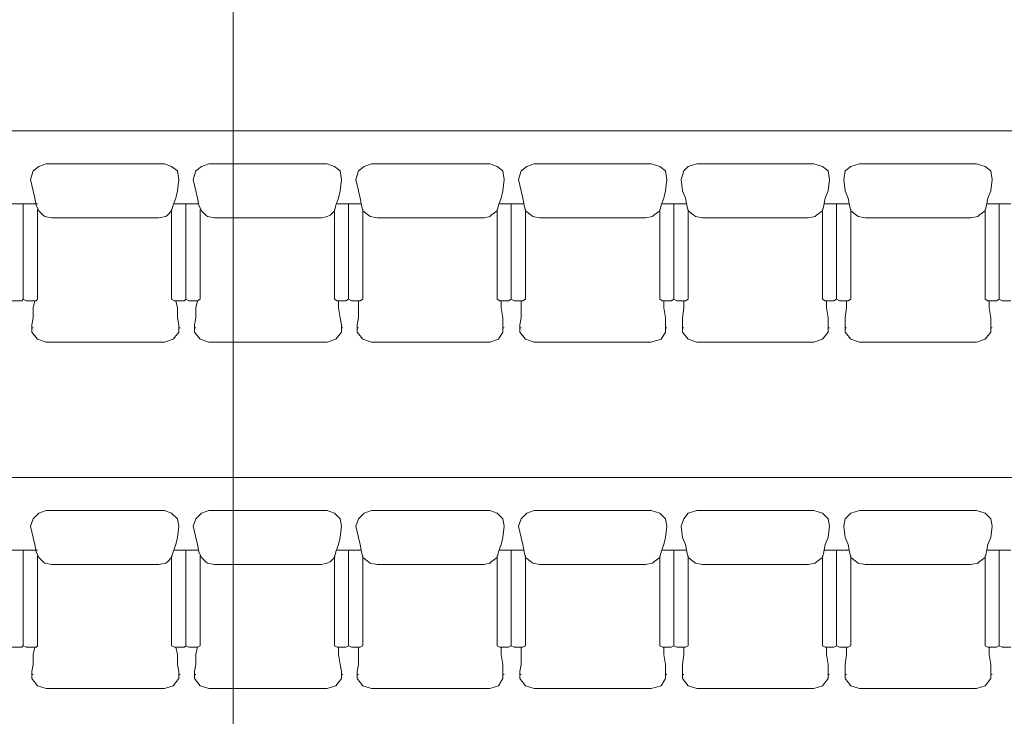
# Model space of a CAD drawing. Header units: inches. Extents: x -1441 to 3871, y -4351 to 2413.
# Tile 93 of 256: x 231 to 523, y -503 to -297. Entities that reach past the tile are written whole.
import ezdxf

# ---------------------------------------------------------------- set-up
doc = ezdxf.new("R2010")
doc.units = ezdxf.units.IN
doc.header["$MEASUREMENT"] = 0
doc.layers.add('at_Entity', color=7, linetype='Continuous')

msp = doc.modelspace()

# ---------------------------------------------------------------- linework, layer by layer
at = {"layer": 'at_Entity', "color": 7, "lineweight": 15}
for p, q in [((294.66923, -3177.14525), (294.66923, 1931.55059)), ((85.13726, -329.68013), (1055.3204, -329.68013)), ((235.40607, -341.53466), (234.5617, -344.07254)), ((237.09958, -340.26096), (235.40607, -341.53466)), ((239.21765, -339.41659), (237.09958, -340.26096)), ((274.35193, -339.41659), (239.21765, -339.41659)), ((276.46524, -340.26096), (274.35193, -339.41659)), ((278.15874, -341.53466), (276.46524, -340.26096)), ((278.58331, -344.07254), (278.15874, -341.53466)), ((283.66383, -341.53466), (282.81469, -344.07254)), ((285.35733, -340.26096), (283.66383, -341.53466)), ((287.47064, -339.41659), (285.35733, -340.26096)), ((322.60492, -339.41659), (287.47064, -339.41659)), ((324.72299, -340.26096), (322.60492, -339.41659)), ((326.41172, -341.53466), (324.72299, -340.26096)), ((326.83629, -344.07254), (326.41172, -341.53466)), ((331.91681, -341.53466), (331.07244, -344.07254)), ((333.61032, -340.26096), (331.91681, -341.53466)), ((335.72839, -339.41659), (333.61032, -340.26096)), ((370.86267, -339.41659), (335.72839, -339.41659)), ((372.97597, -340.26096), (370.86267, -339.41659)), ((374.66948, -341.53466), (372.97597, -340.26096)), ((375.09405, -344.07254), (374.66948, -341.53466)), ((380.17457, -341.53466), (379.32543, -344.07254)), ((381.8633, -340.26096), (380.17457, -341.53466)), ((383.98138, -339.41659), (381.8633, -340.26096)), ((418.69108, -339.41659), (383.98138, -339.41659)), ((421.23373, -340.26096), (418.69108, -339.41659)), ((422.92246, -341.53466), (421.23373, -340.26096)), ((423.34703, -344.07254), (422.92246, -341.53466)), ((428.42755, -341.53466), (427.57841, -344.07254)), ((429.69649, -340.26096), (428.42755, -341.53466)), ((432.23913, -339.41659), (429.69649, -340.26096)), ((466.94407, -339.41659), (432.23913, -339.41659)), ((469.48671, -340.26096), (466.94407, -339.41659)), ((471.18022, -341.53466), (469.48671, -340.26096)), ((471.60479, -344.07254), (471.18022, -341.53466)), ((476.26073, -341.53466), (475.83617, -344.07254)), ((477.94947, -340.26096), (476.26073, -341.53466)), ((480.49211, -339.41659), (477.94947, -340.26096)), ((515.20182, -339.41659), (480.49211, -339.41659)), ((517.7397, -340.26096), (515.20182, -339.41659)), ((519.4332, -341.53466), (517.7397, -340.26096)), ((519.85777, -344.07254), (519.4332, -341.53466)), ((234.5617, -344.07254), (235.40607, -347.45955)), ((278.58331, -344.07254), (278.15874, -347.45955)), ((282.81469, -344.07254), (283.66383, -347.45955)), ((326.83629, -344.07254), (326.41172, -347.45955)), ((331.07244, -344.07254), (331.91681, -347.45955)), ((375.09405, -344.07254), (374.66948, -347.45955)), ((379.32543, -344.07254), (380.17457, -347.45955)), ((423.34703, -344.07254), (422.92246, -347.45955)), ((427.57841, -344.07254), (428.00298, -347.45955)), ((471.60479, -344.07254), (471.18022, -347.45955)), ((475.83617, -344.07254), (476.26073, -347.45955)), ((519.85777, -344.07254), (519.4332, -347.45955)), ((235.40607, -347.45955), (235.83064, -349.57762)), ((278.15874, -347.45955), (277.73894, -349.57762)), ((283.66383, -347.45955), (284.08363, -349.57762)), ((326.41172, -347.45955), (325.99193, -349.57762)), ((331.91681, -347.45955), (332.34138, -349.57762)), ((374.66948, -347.45955), (374.24491, -349.57762)), ((380.17457, -347.45955), (380.59436, -349.57762)), ((422.92246, -347.45955), (422.50266, -349.57762)), ((428.00298, -347.45955), (428.84735, -349.57762)), ((471.18022, -347.45955), (470.33108, -349.57762)), ((476.26073, -347.45955), (477.1051, -349.57762)), ((519.4332, -347.45955), (518.58883, -349.57762)), ((236.25521, -351.69093), (235.83064, -349.57762)), ((277.73894, -349.57762), (276.8898, -351.69093)), ((284.50819, -351.69093), (284.08363, -349.57762)), ((325.99193, -349.57762), (325.14279, -351.69093)), ((332.76595, -351.69093), (332.34138, -349.57762)), ((374.24491, -349.57762), (373.40054, -351.69093)), ((381.01893, -351.69093), (380.59436, -349.57762)), ((422.50266, -349.57762), (421.65353, -351.69093)), ((429.27669, -351.69093), (428.84735, -349.57762)), ((470.33108, -349.57762), (469.91128, -351.69093)), ((477.52967, -351.69093), (477.1051, -349.57762)), ((518.58883, -349.57762), (518.16427, -351.69093)), ((229.05662, -351.26636), (232.01906, -351.26636)), ((232.01906, -351.26636), (232.44363, -351.26636)), ((232.44363, -379.63139), (232.44363, -351.26636)), ((232.44363, -351.26636), (236.25521, -351.26636)), ((232.44363, -379.63139), (232.44363, -351.26636)), ((236.25521, -351.26636), (236.67501, -351.26636)), ((236.25521, -351.69093), (237.09958, -353.38443)), ((236.67501, -379.63139), (236.67501, -352.95986)), ((238.37328, -354.65814), (237.09958, -353.38443)), ((276.46524, -353.38443), (275.1963, -354.65814)), ((276.8898, -351.69093), (276.46524, -353.38443)), ((276.46524, -379.63139), (276.46524, -352.95986)), ((277.31437, -351.26636), (280.27682, -351.26636)), ((277.31437, -351.26636), (277.73894, -351.26636)), ((280.27682, -351.26636), (280.70138, -351.26636)), ((280.70138, -379.63139), (280.70138, -351.26636)), ((280.70138, -351.26636), (284.08363, -351.26636)), ((280.70138, -379.63139), (280.70138, -351.26636)), ((284.08363, -351.26636), (284.50819, -351.26636)), ((284.50819, -351.69093), (285.35733, -353.38443)), ((284.93276, -379.63139), (284.93276, -352.95986)), ((286.62627, -354.65814), (285.35733, -353.38443)), ((324.72299, -353.38443), (323.44928, -354.65814)), ((325.14279, -351.69093), (324.72299, -353.38443)), ((324.72299, -379.63139), (324.72299, -352.95986)), ((325.56736, -351.26636), (328.11, -351.26636)), ((325.56736, -351.26636), (325.99193, -351.26636)), ((328.11, -351.26636), (328.95437, -351.26636)), ((328.95437, -379.63139), (328.95437, -351.26636)), ((328.95437, -351.26636), (332.34138, -351.26636)), ((328.95437, -379.63139), (328.95437, -351.26636)), ((332.34138, -351.26636), (332.76595, -351.26636)), ((332.76595, -351.69093), (333.18575, -353.38443)), ((333.18575, -379.63139), (333.18575, -352.95986)), ((334.87925, -354.65814), (333.18575, -353.38443)), ((372.97597, -353.38443), (371.28247, -354.65814)), ((373.40054, -351.69093), (372.97597, -353.38443)), ((372.97597, -379.63139), (372.97597, -352.95986)), ((373.82511, -351.26636), (376.36299, -351.26636)), ((373.82511, -351.26636), (374.24491, -351.26636)), ((376.36299, -351.26636), (377.20735, -351.26636)), ((377.20735, -379.63139), (377.20735, -351.26636)), ((377.20735, -351.26636), (380.59436, -351.26636)), ((377.20735, -379.63139), (377.20735, -351.26636)), ((380.59436, -351.26636), (381.01893, -351.26636)), ((381.01893, -351.69093), (381.4435, -353.38443)), ((381.4435, -379.63139), (381.4435, -352.95986)), ((383.13701, -354.65814), (381.4435, -353.38443)), ((421.23373, -353.38443), (419.54022, -354.65814)), ((421.65353, -351.69093), (421.23373, -353.38443)), ((421.23373, -379.63139), (421.23373, -352.95986)), ((422.0781, -351.26636), (424.61597, -351.26636)), ((422.0781, -351.26636), (422.50266, -351.26636)), ((424.61597, -351.26636), (425.46511, -351.26636)), ((425.46511, -379.63139), (425.46511, -351.26636)), ((425.46511, -351.26636), (428.84735, -351.26636)), ((425.46511, -379.63139), (425.46511, -351.26636)), ((428.84735, -351.26636), (429.27669, -351.26636)), ((429.27669, -351.69093), (429.69649, -353.38443)), ((429.69649, -379.63139), (429.69649, -352.95986)), ((431.38999, -354.65814), (429.69649, -353.38443)), ((469.48671, -353.38443), (467.79321, -354.65814)), ((469.91128, -351.69093), (469.48671, -353.38443)), ((469.48671, -379.63139), (469.48671, -352.95986)), ((469.91128, -351.26636), (470.33108, -351.26636)), ((470.33108, -351.26636), (472.87372, -351.26636)), ((472.87372, -351.26636), (473.71809, -351.26636)), ((473.71809, -379.63139), (473.71809, -351.26636)), ((473.71809, -351.26636), (477.1051, -351.26636)), ((473.71809, -379.63139), (473.71809, -351.26636)), ((477.1051, -351.26636), (477.52967, -351.26636)), ((477.52967, -351.69093), (477.94947, -353.38443)), ((477.94947, -379.63139), (477.94947, -352.95986)), ((479.64775, -354.65814), (477.94947, -353.38443)), ((517.7397, -353.38443), (516.04619, -354.65814)), ((518.16427, -351.69093), (517.7397, -353.38443)), ((517.7397, -379.63139), (517.7397, -352.95986)), ((518.16427, -351.26636), (518.58883, -351.26636)), ((518.58883, -351.26636), (521.12671, -351.26636)), ((521.12671, -351.26636), (521.97585, -351.26636)), ((521.97585, -379.63139), (521.97585, -351.26636)), ((521.97585, -351.26636), (525.35809, -351.26636)), ((521.97585, -379.63139), (521.97585, -351.26636)), ((238.37328, -354.65814), (238.79308, -355.07794)), ((240.91116, -355.50251), (238.79308, -355.07794)), ((272.65843, -355.50251), (240.91116, -355.50251)), ((274.77173, -355.07794), (272.65843, -355.50251)), ((275.1963, -354.65814), (274.77173, -355.07794)), ((286.62627, -354.65814), (287.04607, -355.07794)), ((289.16414, -355.50251), (287.04607, -355.07794)), ((320.91141, -355.50251), (289.16414, -355.50251)), ((322.60492, -355.07794), (320.91141, -355.50251)), ((323.44928, -354.65814), (322.60492, -355.07794)), ((334.87925, -354.65814), (335.30382, -355.07794)), ((337.41713, -355.50251), (335.30382, -355.07794)), ((369.16916, -355.50251), (337.41713, -355.50251)), ((370.86267, -355.07794), (369.16916, -355.50251)), ((371.28247, -354.65814), (370.86267, -355.07794)), ((383.13701, -354.65814), (383.55681, -355.07794)), ((385.67488, -355.50251), (383.55681, -355.07794)), ((416.99758, -355.50251), (385.67488, -355.50251)), ((419.11565, -355.07794), (416.99758, -355.50251)), ((419.54022, -354.65814), (419.11565, -355.07794)), ((431.38999, -354.65814), (431.81456, -355.07794)), ((433.92786, -355.50251), (431.81456, -355.07794)), ((465.25533, -355.50251), (433.92786, -355.50251)), ((467.36864, -355.07794), (465.25533, -355.50251)), ((467.79321, -354.65814), (467.36864, -355.07794)), ((479.64775, -354.65814), (480.06754, -355.07794)), ((482.18562, -355.50251), (480.06754, -355.07794)), ((513.50832, -355.50251), (482.18562, -355.50251)), ((515.62639, -355.07794), (513.50832, -355.50251)), ((516.04619, -354.65814), (515.62639, -355.07794)), ((232.01906, -380.05118), (232.44363, -379.63139)), ((232.44363, -379.63139), (233.29277, -380.05118)), ((236.25521, -380.05118), (236.67501, -379.63139)), ((276.46524, -379.63139), (277.31437, -380.05118)), ((280.27682, -380.05118), (280.70138, -379.63139)), ((280.70138, -379.63139), (281.54575, -380.05118)), ((284.08363, -380.05118), (284.93276, -379.63139)), ((324.72299, -379.63139), (325.56736, -380.05118)), ((328.11, -380.05118), (328.95437, -379.63139)), ((328.95437, -379.63139), (329.80351, -380.05118)), ((332.34138, -380.05118), (333.18575, -379.63139)), ((372.97597, -379.63139), (373.82511, -380.05118)), ((376.36299, -380.05118), (377.20735, -379.63139)), ((377.20735, -379.63139), (378.05649, -380.05118)), ((380.59436, -380.05118), (381.4435, -379.63139)), ((421.23373, -379.63139), (422.0781, -380.05118)), ((424.61597, -380.05118), (425.46511, -379.63139)), ((425.46511, -379.63139), (426.30947, -380.05118)), ((428.84735, -380.05118), (429.69649, -379.63139)), ((469.48671, -379.63139), (470.33108, -380.05118)), ((472.87372, -380.05118), (473.71809, -379.63139)), ((473.71809, -379.63139), (474.56723, -380.05118)), ((477.1051, -380.05118), (477.94947, -379.63139)), ((517.7397, -379.63139), (518.58883, -380.05118)), ((521.12671, -380.05118), (521.97585, -379.63139)), ((521.97585, -379.63139), (522.82021, -380.05118)), ((229.05662, -380.05118), (232.01906, -380.05118)), ((233.29277, -380.05118), (236.25521, -380.05118)), ((235.40607, -382.16926), (235.83064, -380.05118)), ((235.40607, -385.1317), (235.40607, -382.16926)), ((277.31437, -380.05118), (280.27682, -380.05118)), ((278.15874, -382.16926), (277.73894, -380.05118)), ((278.15874, -385.1317), (278.15874, -382.16926)), ((281.54575, -380.05118), (284.08363, -380.05118)), ((283.66383, -382.16926), (284.08363, -380.05118)), ((283.66383, -385.1317), (283.66383, -382.16926)), ((325.56736, -380.05118), (328.11, -380.05118)), ((325.99193, -382.16926), (325.99193, -380.05118)), ((326.41172, -385.1317), (325.99193, -382.16926)), ((329.80351, -380.05118), (332.34138, -380.05118)), ((331.91681, -385.1317), (331.91681, -380.05118)), ((373.82511, -380.05118), (376.36299, -380.05118)), ((374.24491, -382.16926), (374.24491, -380.05118)), ((374.66948, -385.1317), (374.24491, -382.16926)), ((378.05649, -380.05118), (380.59436, -380.05118)), ((380.17457, -385.1317), (380.17457, -380.05118)), ((422.0781, -380.05118), (424.61597, -380.05118)), ((422.50266, -382.16926), (422.50266, -380.05118)), ((422.92246, -385.1317), (422.50266, -382.16926)), ((426.30947, -380.05118), (428.84735, -380.05118)), ((428.00298, -385.1317), (428.42755, -382.16926)), ((428.42755, -382.16926), (428.42755, -380.05118)), ((470.33108, -380.05118), (472.87372, -380.05118)), ((470.75565, -382.16926), (470.75565, -380.05118)), ((471.18022, -385.1317), (470.75565, -382.16926)), ((474.56723, -380.05118), (477.1051, -380.05118)), ((476.26073, -385.1317), (476.68053, -382.16926)), ((476.68053, -382.16926), (476.68053, -380.05118)), ((518.58883, -380.05118), (521.12671, -380.05118)), ((519.00863, -382.16926), (519.00863, -380.05118)), ((519.4332, -385.1317), (519.00863, -382.16926)), ((522.82021, -380.05118), (525.35809, -380.05118)), ((234.9815, -387.24978), (235.40607, -385.1317)), ((278.58331, -387.24978), (278.15874, -385.1317)), ((283.23926, -387.24978), (283.66383, -385.1317)), ((326.83629, -387.24978), (326.41172, -385.1317)), ((331.49224, -387.24978), (331.91681, -385.1317)), ((374.66948, -387.24978), (374.66948, -385.1317)), ((379.75, -387.24978), (380.17457, -385.1317)), ((422.92246, -387.24978), (422.92246, -385.1317)), ((428.00298, -387.24978), (428.00298, -385.1317)), ((471.18022, -387.24978), (471.18022, -385.1317)), ((476.26073, -387.24978), (476.26073, -385.1317)), ((519.4332, -387.24978), (519.4332, -385.1317)), ((234.9815, -388.51871), (234.9815, -387.24978)), ((234.9815, -388.09414), (235.40607, -388.09414)), ((278.58331, -388.51871), (278.58331, -387.24978)), ((278.58331, -388.09414), (279.00788, -388.09414)), ((283.23926, -388.51871), (283.23926, -387.24978)), ((283.23926, -388.09414), (283.66383, -388.09414)), ((326.83629, -388.51871), (326.83629, -387.24978)), ((326.83629, -388.09414), (327.26086, -388.09414)), ((331.49224, -388.51871), (331.49224, -387.24978)), ((331.49224, -388.09414), (331.91681, -388.09414)), ((374.66948, -388.51871), (374.66948, -387.24978)), ((374.66948, -388.09414), (375.09405, -388.09414)), ((379.75, -388.51871), (379.75, -387.24978)), ((379.75, -388.09414), (380.17457, -388.09414)), ((422.92246, -388.51871), (422.92246, -387.24978)), ((422.92246, -388.09414), (423.34703, -388.09414)), ((428.00298, -388.51871), (428.00298, -387.24978)), ((428.00298, -388.09414), (428.42755, -388.09414)), ((471.18022, -388.51871), (471.18022, -387.24978)), ((471.18022, -388.09414), (471.60479, -388.09414)), ((476.26073, -388.51871), (476.26073, -387.24978)), ((476.26073, -388.09414), (476.68053, -388.09414)), ((519.4332, -388.51871), (519.4332, -387.24978)), ((519.4332, -388.09414), (519.85777, -388.09414)), ((234.9815, -388.51871), (234.9815, -389.36308)), ((236.67501, -391.48115), (234.9815, -389.36308)), ((278.58331, -389.36308), (276.8898, -391.48115)), ((278.58331, -388.51871), (278.58331, -389.36308)), ((283.23926, -388.51871), (283.23926, -389.36308)), ((284.93276, -391.48115), (283.23926, -389.36308)), ((326.83629, -389.36308), (325.14279, -391.48115)), ((326.83629, -388.51871), (326.83629, -389.36308)), ((331.49224, -388.51871), (331.49224, -389.36308)), ((333.18575, -391.48115), (331.49224, -389.36308)), ((374.66948, -389.36308), (373.40054, -391.48115)), ((374.66948, -388.51871), (374.66948, -389.36308)), ((379.75, -388.51871), (379.75, -389.36308)), ((381.4435, -391.48115), (379.75, -389.36308)), ((422.92246, -389.36308), (421.65353, -391.48115)), ((422.92246, -388.51871), (422.92246, -389.36308)), ((428.00298, -388.51871), (428.00298, -389.36308)), ((429.69649, -391.48115), (428.00298, -389.36308)), ((471.18022, -389.36308), (469.48671, -391.48115)), ((471.18022, -388.51871), (471.18022, -389.36308)), ((476.26073, -388.51871), (476.26073, -389.36308)), ((477.94947, -391.48115), (476.26073, -389.36308)), ((519.4332, -389.36308), (517.7397, -391.48115)), ((519.4332, -388.51871), (519.4332, -389.36308)), ((239.21765, -392.32552), (236.67501, -391.48115)), ((274.35193, -392.32552), (239.21765, -392.32552)), ((276.8898, -391.48115), (274.35193, -392.32552)), ((287.47064, -392.32552), (284.93276, -391.48115)), ((322.60492, -392.32552), (287.47064, -392.32552)), ((325.14279, -391.48115), (322.60492, -392.32552)), ((335.72839, -392.32552), (333.18575, -391.48115)), ((370.86267, -392.32552), (335.72839, -392.32552)), ((373.40054, -391.48115), (370.86267, -392.32552)), ((383.98138, -392.32552), (381.4435, -391.48115)), ((418.69108, -392.32552), (383.98138, -392.32552)), ((421.65353, -391.48115), (418.69108, -392.32552)), ((432.23913, -392.32552), (429.69649, -391.48115)), ((466.94407, -392.32552), (432.23913, -392.32552)), ((469.48671, -391.48115), (466.94407, -392.32552)), ((480.49211, -392.32552), (477.94947, -391.48115)), ((515.20182, -392.32552), (480.49211, -392.32552)), ((517.7397, -391.48115), (515.20182, -392.32552)), ((85.13726, -432.54032), (1055.3204, -432.54032)), ((237.09958, -443.12115), (235.40607, -444.81466)), ((239.21765, -442.27678), (237.09958, -443.12115)), ((274.35193, -442.27678), (239.21765, -442.27678)), ((276.46524, -443.12115), (274.35193, -442.27678)), ((278.15874, -444.81466), (276.46524, -443.12115)), ((285.35733, -443.12115), (283.66383, -444.81466)), ((287.47064, -442.27678), (285.35733, -443.12115)), ((322.60492, -442.27678), (287.47064, -442.27678)), ((324.72299, -443.12115), (322.60492, -442.27678)), ((326.41172, -444.81466), (324.72299, -443.12115)), ((333.61032, -443.12115), (331.91681, -444.81466)), ((335.72839, -442.27678), (333.61032, -443.12115)), ((370.86267, -442.27678), (335.72839, -442.27678)), ((372.97597, -443.12115), (370.86267, -442.27678)), ((374.66948, -444.81466), (372.97597, -443.12115)), ((381.8633, -443.12115), (380.17457, -444.81466)), ((383.98138, -442.27678), (381.8633, -443.12115)), ((418.69108, -442.27678), (383.98138, -442.27678)), ((421.23373, -443.12115), (418.69108, -442.27678)), ((422.92246, -444.81466), (421.23373, -443.12115)), ((429.69649, -443.12115), (428.42755, -444.81466)), ((432.23913, -442.27678), (429.69649, -443.12115)), ((466.94407, -442.27678), (432.23913, -442.27678)), ((469.48671, -443.12115), (466.94407, -442.27678)), ((471.18022, -444.81466), (469.48671, -443.12115)), ((477.94947, -443.12115), (476.26073, -444.81466)), ((480.49211, -442.27678), (477.94947, -443.12115)), ((515.20182, -442.27678), (480.49211, -442.27678)), ((517.7397, -443.12115), (515.20182, -442.27678)), ((519.4332, -444.81466), (517.7397, -443.12115)), ((235.40607, -444.81466), (234.5617, -446.93273)), ((278.58331, -446.93273), (278.15874, -444.81466)), ((283.66383, -444.81466), (282.81469, -446.93273)), ((326.83629, -446.93273), (326.41172, -444.81466)), ((331.91681, -444.81466), (331.07244, -446.93273)), ((375.09405, -446.93273), (374.66948, -444.81466)), ((380.17457, -444.81466), (379.32543, -446.93273)), ((423.34703, -446.93273), (422.92246, -444.81466)), ((428.42755, -444.81466), (427.57841, -446.93273)), ((471.60479, -446.93273), (471.18022, -444.81466)), ((476.26073, -444.81466), (475.83617, -446.93273)), ((519.85777, -446.93273), (519.4332, -444.81466)), ((234.5617, -446.93273), (235.40607, -450.31974)), ((278.58331, -446.93273), (278.15874, -450.31974)), ((282.81469, -446.93273), (283.66383, -450.31974)), ((326.83629, -446.93273), (326.41172, -450.31974)), ((331.07244, -446.93273), (331.91681, -450.31974)), ((375.09405, -446.93273), (374.66948, -450.31974)), ((379.32543, -446.93273), (380.17457, -450.31974)), ((423.34703, -446.93273), (422.92246, -450.31974)), ((427.57841, -446.93273), (428.00298, -450.31974)), ((471.60479, -446.93273), (471.18022, -450.31974)), ((475.83617, -446.93273), (476.26073, -450.31974)), ((519.85777, -446.93273), (519.4332, -450.31974)), ((235.40607, -450.31974), (235.83064, -452.43305)), ((236.25521, -454.55112), (235.83064, -452.43305)), ((277.73894, -452.43305), (276.8898, -454.55112)), ((278.15874, -450.31974), (277.73894, -452.43305)), ((283.66383, -450.31974), (284.08363, -452.43305)), ((284.50819, -454.55112), (284.08363, -452.43305)), ((325.99193, -452.43305), (325.14279, -454.55112)), ((326.41172, -450.31974), (325.99193, -452.43305)), ((331.91681, -450.31974), (332.34138, -452.43305)), ((332.76595, -454.55112), (332.34138, -452.43305)), ((374.24491, -452.43305), (373.40054, -454.55112)), ((374.66948, -450.31974), (374.24491, -452.43305)), ((380.17457, -450.31974), (380.59436, -452.43305)), ((381.01893, -454.55112), (380.59436, -452.43305)), ((422.50266, -452.43305), (421.65353, -454.55112)), ((422.92246, -450.31974), (422.50266, -452.43305)), ((428.00298, -450.31974), (428.84735, -452.43305)), ((429.27669, -454.55112), (428.84735, -452.43305)), ((470.33108, -452.43305), (469.91128, -454.55112)), ((471.18022, -450.31974), (470.33108, -452.43305)), ((476.26073, -450.31974), (477.1051, -452.43305)), ((477.52967, -454.55112), (477.1051, -452.43305)), ((518.58883, -452.43305), (518.16427, -454.55112)), ((519.4332, -450.31974), (518.58883, -452.43305)), ((229.05662, -454.12655), (232.01906, -454.12655)), ((232.01906, -454.12655), (232.44363, -454.12655)), ((232.44363, -482.48681), (232.44363, -454.12655)), ((232.44363, -454.12655), (236.25521, -454.12655)), ((232.44363, -482.48681), (232.44363, -454.12655)), ((236.25521, -454.12655), (236.67501, -454.12655)), ((236.25521, -454.55112), (237.09958, -456.24463)), ((276.8898, -454.55112), (276.46524, -456.24463)), ((277.31437, -454.12655), (280.27682, -454.12655)), ((277.31437, -454.12655), (277.73894, -454.12655)), ((280.27682, -454.12655), (280.70138, -454.12655)), ((280.70138, -482.48681), (280.70138, -454.12655)), ((280.70138, -454.12655), (284.08363, -454.12655)), ((280.70138, -482.48681), (280.70138, -454.12655)), ((284.08363, -454.12655), (284.50819, -454.12655)), ((284.50819, -454.55112), (285.35733, -456.24463)), ((325.14279, -454.55112), (324.72299, -456.24463)), ((325.56736, -454.12655), (328.11, -454.12655)), ((325.56736, -454.12655), (325.99193, -454.12655)), ((328.11, -454.12655), (328.95437, -454.12655)), ((328.95437, -482.48681), (328.95437, -454.12655)), ((328.95437, -454.12655), (332.34138, -454.12655)), ((328.95437, -482.48681), (328.95437, -454.12655)), ((332.34138, -454.12655), (332.76595, -454.12655)), ((332.76595, -454.55112), (333.18575, -456.24463)), ((373.40054, -454.55112), (372.97597, -456.24463)), ((373.82511, -454.12655), (376.36299, -454.12655)), ((373.82511, -454.12655), (374.24491, -454.12655)), ((376.36299, -454.12655), (377.20735, -454.12655)), ((377.20735, -482.48681), (377.20735, -454.12655)), ((377.20735, -454.12655), (380.59436, -454.12655)), ((377.20735, -482.48681), (377.20735, -454.12655)), ((380.59436, -454.12655), (381.01893, -454.12655)), ((381.01893, -454.55112), (381.4435, -456.24463)), ((421.65353, -454.55112), (421.23373, -456.24463)), ((422.0781, -454.12655), (424.61597, -454.12655)), ((422.0781, -454.12655), (422.50266, -454.12655)), ((424.61597, -454.12655), (425.46511, -454.12655)), ((425.46511, -482.48681), (425.46511, -454.12655)), ((425.46511, -454.12655), (428.84735, -454.12655)), ((425.46511, -482.48681), (425.46511, -454.12655)), ((428.84735, -454.12655), (429.27669, -454.12655)), ((429.27669, -454.55112), (429.69649, -456.24463)), ((469.91128, -454.55112), (469.48671, -456.24463)), ((469.91128, -454.12655), (470.33108, -454.12655)), ((470.33108, -454.12655), (472.87372, -454.12655)), ((472.87372, -454.12655), (473.71809, -454.12655)), ((473.71809, -482.48681), (473.71809, -454.12655)), ((473.71809, -454.12655), (477.1051, -454.12655)), ((473.71809, -482.48681), (473.71809, -454.12655)), ((477.1051, -454.12655), (477.52967, -454.12655)), ((477.52967, -454.55112), (477.94947, -456.24463)), ((518.16427, -454.55112), (517.7397, -456.24463)), ((518.16427, -454.12655), (518.58883, -454.12655)), ((518.58883, -454.12655), (521.12671, -454.12655)), ((521.12671, -454.12655), (521.97585, -454.12655)), ((521.97585, -482.48681), (521.97585, -454.12655)), ((521.97585, -454.12655), (525.35809, -454.12655)), ((521.97585, -482.48681), (521.97585, -454.12655)), ((236.67501, -482.48681), (236.67501, -455.82006)), ((238.37328, -457.51356), (237.09958, -456.24463)), ((238.37328, -457.51356), (238.79308, -457.93813)), ((240.91116, -458.3627), (238.79308, -457.93813)), ((272.65843, -458.3627), (240.91116, -458.3627)), ((274.77173, -457.93813), (272.65843, -458.3627)), ((275.1963, -457.51356), (274.77173, -457.93813)), ((276.46524, -456.24463), (275.1963, -457.51356)), ((276.46524, -482.48681), (276.46524, -455.82006)), ((284.93276, -482.48681), (284.93276, -455.82006)), ((286.62627, -457.51356), (285.35733, -456.24463)), ((286.62627, -457.51356), (287.04607, -457.93813)), ((289.16414, -458.3627), (287.04607, -457.93813)), ((320.91141, -458.3627), (289.16414, -458.3627)), ((322.60492, -457.93813), (320.91141, -458.3627)), ((323.44928, -457.51356), (322.60492, -457.93813)), ((324.72299, -456.24463), (323.44928, -457.51356)), ((324.72299, -482.48681), (324.72299, -455.82006)), ((333.18575, -482.48681), (333.18575, -455.82006)), ((334.87925, -457.51356), (333.18575, -456.24463)), ((334.87925, -457.51356), (335.30382, -457.93813)), ((337.41713, -458.3627), (335.30382, -457.93813)), ((369.16916, -458.3627), (337.41713, -458.3627)), ((370.86267, -457.93813), (369.16916, -458.3627)), ((371.28247, -457.51356), (370.86267, -457.93813)), ((372.97597, -456.24463), (371.28247, -457.51356)), ((372.97597, -482.48681), (372.97597, -455.82006)), ((381.4435, -482.48681), (381.4435, -455.82006)), ((383.13701, -457.51356), (381.4435, -456.24463)), ((383.13701, -457.51356), (383.55681, -457.93813)), ((385.67488, -458.3627), (383.55681, -457.93813)), ((416.99758, -458.3627), (385.67488, -458.3627)), ((419.11565, -457.93813), (416.99758, -458.3627)), ((419.54022, -457.51356), (419.11565, -457.93813)), ((421.23373, -456.24463), (419.54022, -457.51356)), ((421.23373, -482.48681), (421.23373, -455.82006)), ((429.69649, -482.48681), (429.69649, -455.82006)), ((431.38999, -457.51356), (429.69649, -456.24463)), ((431.38999, -457.51356), (431.81456, -457.93813)), ((433.92786, -458.3627), (431.81456, -457.93813)), ((465.25533, -458.3627), (433.92786, -458.3627)), ((467.36864, -457.93813), (465.25533, -458.3627)), ((467.79321, -457.51356), (467.36864, -457.93813)), ((469.48671, -456.24463), (467.79321, -457.51356)), ((469.48671, -482.48681), (469.48671, -455.82006)), ((477.94947, -482.48681), (477.94947, -455.82006)), ((479.64775, -457.51356), (477.94947, -456.24463)), ((479.64775, -457.51356), (480.06754, -457.93813)), ((482.18562, -458.3627), (480.06754, -457.93813)), ((513.50832, -458.3627), (482.18562, -458.3627)), ((515.62639, -457.93813), (513.50832, -458.3627)), ((516.04619, -457.51356), (515.62639, -457.93813)), ((517.7397, -456.24463), (516.04619, -457.51356)), ((517.7397, -482.48681), (517.7397, -455.82006)), ((229.05662, -482.91138), (232.01906, -482.91138)), ((232.01906, -482.91138), (232.44363, -482.48681)), ((232.44363, -482.48681), (233.29277, -482.91138)), ((233.29277, -482.91138), (236.25521, -482.91138)), ((235.40607, -485.02945), (235.83064, -482.91138)), ((236.25521, -482.91138), (236.67501, -482.48681)), ((276.46524, -482.48681), (277.31437, -482.91138)), ((277.31437, -482.91138), (280.27682, -482.91138)), ((278.15874, -485.02945), (277.73894, -482.91138)), ((280.27682, -482.91138), (280.70138, -482.48681)), ((280.70138, -482.48681), (281.54575, -482.91138)), ((281.54575, -482.91138), (284.08363, -482.91138)), ((283.66383, -485.02945), (284.08363, -482.91138)), ((284.08363, -482.91138), (284.93276, -482.48681)), ((324.72299, -482.48681), (325.56736, -482.91138)), ((325.56736, -482.91138), (328.11, -482.91138)), ((325.99193, -485.02945), (325.99193, -482.91138)), ((328.11, -482.91138), (328.95437, -482.48681)), ((328.95437, -482.48681), (329.80351, -482.91138)), ((329.80351, -482.91138), (332.34138, -482.91138)), ((331.91681, -487.99189), (331.91681, -482.91138)), ((332.34138, -482.91138), (333.18575, -482.48681)), ((372.97597, -482.48681), (373.82511, -482.91138)), ((373.82511, -482.91138), (376.36299, -482.91138)), ((374.24491, -485.02945), (374.24491, -482.91138)), ((376.36299, -482.91138), (377.20735, -482.48681)), ((377.20735, -482.48681), (378.05649, -482.91138)), ((378.05649, -482.91138), (380.59436, -482.91138)), ((380.17457, -487.99189), (380.17457, -482.91138)), ((380.59436, -482.91138), (381.4435, -482.48681)), ((421.23373, -482.48681), (422.0781, -482.91138)), ((422.0781, -482.91138), (424.61597, -482.91138)), ((422.50266, -485.02945), (422.50266, -482.91138)), ((424.61597, -482.91138), (425.46511, -482.48681)), ((425.46511, -482.48681), (426.30947, -482.91138)), ((426.30947, -482.91138), (428.84735, -482.91138)), ((428.42755, -485.02945), (428.42755, -482.91138)), ((428.84735, -482.91138), (429.69649, -482.48681)), ((469.48671, -482.48681), (470.33108, -482.91138)), ((470.33108, -482.91138), (472.87372, -482.91138)), ((470.75565, -485.02945), (470.75565, -482.91138)), ((472.87372, -482.91138), (473.71809, -482.48681)), ((473.71809, -482.48681), (474.56723, -482.91138)), ((474.56723, -482.91138), (477.1051, -482.91138)), ((476.68053, -485.02945), (476.68053, -482.91138)), ((477.1051, -482.91138), (477.94947, -482.48681)), ((517.7397, -482.48681), (518.58883, -482.91138)), ((518.58883, -482.91138), (521.12671, -482.91138)), ((519.00863, -485.02945), (519.00863, -482.91138)), ((521.12671, -482.91138), (521.97585, -482.48681)), ((521.97585, -482.48681), (522.82021, -482.91138)), ((522.82021, -482.91138), (525.35809, -482.91138)), ((235.40607, -487.99189), (235.40607, -485.02945)), ((278.15874, -487.99189), (278.15874, -485.02945)), ((283.66383, -487.99189), (283.66383, -485.02945)), ((326.41172, -487.99189), (325.99193, -485.02945)), ((374.66948, -487.99189), (374.24491, -485.02945)), ((422.92246, -487.99189), (422.50266, -485.02945)), ((428.00298, -487.99189), (428.42755, -485.02945)), ((471.18022, -487.99189), (470.75565, -485.02945)), ((476.26073, -487.99189), (476.68053, -485.02945)), ((519.4332, -487.99189), (519.00863, -485.02945)), ((234.9815, -490.1052), (235.40607, -487.99189)), ((234.9815, -491.7987), (234.9815, -490.1052)), ((278.58331, -490.1052), (278.15874, -487.99189)), ((278.58331, -491.7987), (278.58331, -490.1052)), ((283.23926, -490.1052), (283.66383, -487.99189)), ((283.23926, -491.7987), (283.23926, -490.1052)), ((326.83629, -490.1052), (326.41172, -487.99189)), ((326.83629, -491.7987), (326.83629, -490.1052)), ((331.49224, -490.1052), (331.91681, -487.99189)), ((331.49224, -491.7987), (331.49224, -490.1052)), ((374.66948, -490.1052), (374.66948, -487.99189)), ((374.66948, -491.7987), (374.66948, -490.1052)), ((379.75, -490.1052), (380.17457, -487.99189)), ((379.75, -491.7987), (379.75, -490.1052)), ((422.92246, -490.1052), (422.92246, -487.99189)), ((422.92246, -491.7987), (422.92246, -490.1052)), ((428.00298, -490.1052), (428.00298, -487.99189)), ((428.00298, -491.7987), (428.00298, -490.1052)), ((471.18022, -490.1052), (471.18022, -487.99189)), ((471.18022, -491.7987), (471.18022, -490.1052)), ((476.26073, -490.1052), (476.26073, -487.99189)), ((476.26073, -491.7987), (476.26073, -490.1052)), ((519.4332, -490.1052), (519.4332, -487.99189)), ((519.4332, -491.7987), (519.4332, -490.1052)), ((234.9815, -490.95434), (235.40607, -490.95434)), ((234.9815, -491.7987), (234.9815, -492.22327)), ((236.67501, -494.34135), (234.9815, -492.22327)), ((278.58331, -492.22327), (276.8898, -494.34135)), ((278.58331, -490.95434), (279.00788, -490.95434)), ((278.58331, -491.7987), (278.58331, -492.22327)), ((283.23926, -490.95434), (283.66383, -490.95434)), ((283.23926, -491.7987), (283.23926, -492.22327)), ((284.93276, -494.34135), (283.23926, -492.22327)), ((326.83629, -492.22327), (325.14279, -494.34135)), ((326.83629, -490.95434), (327.26086, -490.95434)), ((326.83629, -491.7987), (326.83629, -492.22327)), ((331.49224, -490.95434), (331.91681, -490.95434)), ((331.49224, -491.7987), (331.49224, -492.22327)), ((333.18575, -494.34135), (331.49224, -492.22327)), ((374.66948, -492.22327), (373.40054, -494.34135)), ((374.66948, -490.95434), (375.09405, -490.95434)), ((374.66948, -491.7987), (374.66948, -492.22327)), ((379.75, -490.95434), (380.17457, -490.95434)), ((379.75, -491.7987), (379.75, -492.22327)), ((381.4435, -494.34135), (379.75, -492.22327)), ((422.92246, -492.22327), (421.65353, -494.34135)), ((422.92246, -490.95434), (423.34703, -490.95434)), ((422.92246, -491.7987), (422.92246, -492.22327)), ((428.00298, -490.95434), (428.42755, -490.95434)), ((428.00298, -491.7987), (428.00298, -492.22327)), ((429.69649, -494.34135), (428.00298, -492.22327)), ((471.18022, -492.22327), (469.48671, -494.34135)), ((471.18022, -490.95434), (471.60479, -490.95434)), ((471.18022, -491.7987), (471.18022, -492.22327)), ((476.26073, -490.95434), (476.68053, -490.95434)), ((476.26073, -491.7987), (476.26073, -492.22327)), ((477.94947, -494.34135), (476.26073, -492.22327)), ((519.4332, -492.22327), (517.7397, -494.34135)), ((519.4332, -490.95434), (519.85777, -490.95434)), ((519.4332, -491.7987), (519.4332, -492.22327)), ((239.21765, -495.18571), (236.67501, -494.34135)), ((274.35193, -495.18571), (239.21765, -495.18571)), ((276.8898, -494.34135), (274.35193, -495.18571)), ((287.47064, -495.18571), (284.93276, -494.34135)), ((322.60492, -495.18571), (287.47064, -495.18571)), ((325.14279, -494.34135), (322.60492, -495.18571)), ((335.72839, -495.18571), (333.18575, -494.34135)), ((370.86267, -495.18571), (335.72839, -495.18571)), ((373.40054, -494.34135), (370.86267, -495.18571)), ((383.98138, -495.18571), (381.4435, -494.34135)), ((418.69108, -495.18571), (383.98138, -495.18571)), ((421.65353, -494.34135), (418.69108, -495.18571)), ((432.23913, -495.18571), (429.69649, -494.34135)), ((466.94407, -495.18571), (432.23913, -495.18571)), ((469.48671, -494.34135), (466.94407, -495.18571)), ((480.49211, -495.18571), (477.94947, -494.34135)), ((515.20182, -495.18571), (480.49211, -495.18571)), ((517.7397, -494.34135), (515.20182, -495.18571))]:
    msp.add_line(p, q, dxfattribs=at)

doc.saveas('drawing.dxf')
